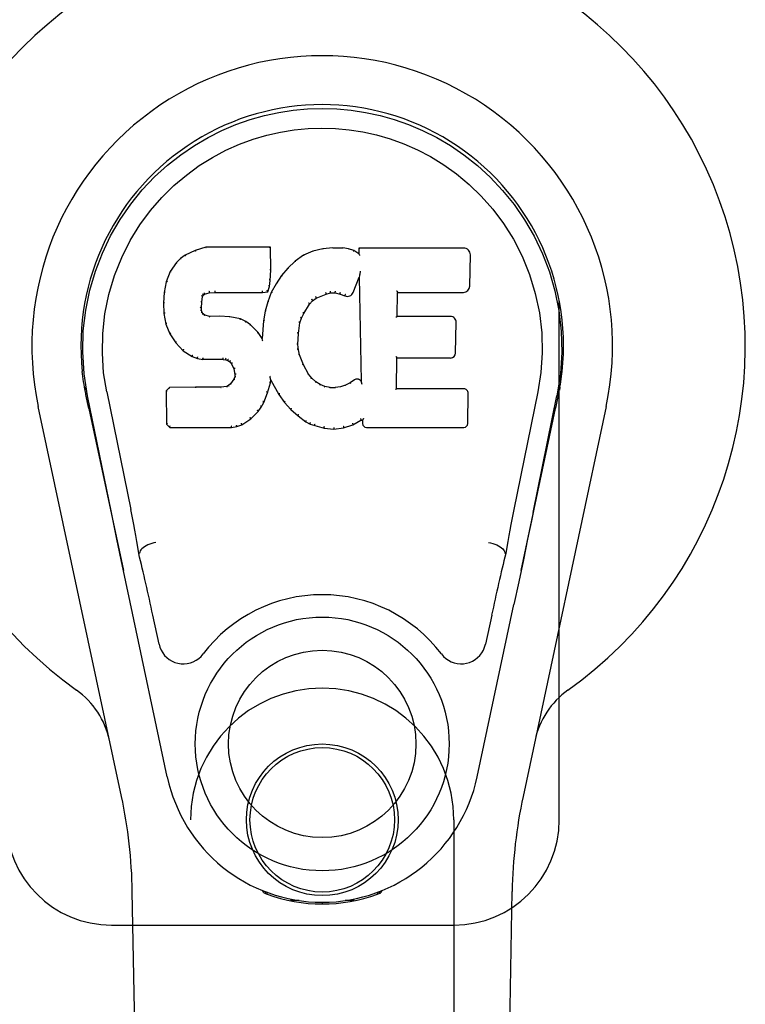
# Model space of a CAD drawing. Header units: inches. Extents: x 0 to 224, y 0 to 145.
# Tile 35 of 83: x 66.13 to 67.85, y 52.31 to 54.65. Entities that reach past the tile are written whole.
import ezdxf

# ---------------------------------------------------------------- set-up
doc = ezdxf.new("R2010")
doc.units = ezdxf.units.IN
doc.header["$LTSCALE"] = 12.302632
doc.header["$MEASUREMENT"] = 0
doc.linetypes.add('HIDDEN', pattern=[0.2, 0.1, -0.1])
doc.layers.add('DOOR_2_ASSEMBLY', color=7, linetype='CONTINUOUS')

msp = doc.modelspace()

# ---------------------------------------------------------------- linework, layer by layer
at = {"layer": 'DOOR_2_ASSEMBLY', "color": 8, "linetype": 'HIDDEN'}
for p, q in [((67.4116, 52.7501), (67.4116, 55.0001)), ((66.5366, 50.8926), (66.5366, 52.7501)), ((67.1616, 52.7501), (67.1616, 50.8926)), ((66.3491, 52.5001), (67.1616, 52.5001))]:
    msp.add_line(p, q, dxfattribs=at)
at = {"layer": 'DOOR_2_ASSEMBLY', "color": 7, "linetype": 'Continuous'}
for p, q in [((66.5242, 54.0907), (66.5131, 54.083)), ((66.5473, 54.1013), (66.5242, 54.0907)), ((66.5245, 54.0902), (66.5242, 54.0907)), ((66.5731, 54.1096), (66.5473, 54.1013)), ((66.5475, 54.1007), (66.5473, 54.1013)), ((66.5732, 54.1089), (66.5731, 54.1096)), ((66.726, 54.1096), (66.5731, 54.1096)), ((66.7254, 54.109), (66.726, 54.1096)), ((66.7272, 54.0548), (66.726, 54.1096)), ((66.8046, 54.0904), (66.7849, 54.0761)), ((66.8271, 54.1003), (66.8046, 54.0904)), ((66.8049, 54.0898), (66.8046, 54.0904)), ((66.8507, 54.1058), (66.8271, 54.1003)), ((66.8273, 54.0997), (66.8271, 54.1003)), ((66.8742, 54.1081), (66.8507, 54.1058)), ((66.8508, 54.1051), (66.8507, 54.1058)), ((66.8742, 54.1074), (66.8742, 54.1081)), ((66.8742, 54.1081), (66.8983, 54.1076)), ((66.8743, 54.1069), (66.8742, 54.1074)), ((66.8982, 54.107), (66.8983, 54.1076)), ((66.9111, 54.1057), (66.8983, 54.1076)), ((66.9109, 54.105), (66.9111, 54.1057)), ((66.924, 54.1014), (66.9111, 54.1057)), ((66.9237, 54.1009), (66.924, 54.1014)), ((66.9361, 54.0935), (66.924, 54.1014)), ((66.9358, 54.1075), (66.9361, 54.0935)), ((66.9364, 54.1069), (66.9358, 54.1075)), ((67.1845, 54.1075), (66.9358, 54.1075)), ((66.9361, 54.0935), (66.9367, 54.0923)), ((67.1994, 54.0167), (67.2007, 54.0911)), ((66.5031, 54.0735), (66.4884, 54.0517)), ((66.5131, 54.083), (66.5031, 54.0735)), ((66.5036, 54.0731), (66.5031, 54.0735)), ((66.5135, 54.0825), (66.5131, 54.083)), ((66.7849, 54.0761), (66.7678, 54.0597)), ((66.7853, 54.0756), (66.7849, 54.0761)), ((66.4884, 54.0517), (66.4787, 54.027)), ((66.4889, 54.0514), (66.4884, 54.0517)), ((66.7258, 54.0303), (66.7272, 54.0548)), ((66.7266, 54.0548), (66.7272, 54.0548)), ((66.7527, 54.042), (66.7394, 54.0227)), ((66.7678, 54.0597), (66.7527, 54.042)), ((66.7532, 54.0416), (66.7527, 54.042)), ((66.7683, 54.0593), (66.7678, 54.0597)), ((66.9376, 54.0414), (66.937, 54.0385)), ((66.9378, 54.0433), (66.9377, 54.0427)), ((66.9379, 54.044), (66.9378, 54.0433)), ((66.938, 54.0447), (66.9379, 54.044)), ((66.9382, 54.0458), (66.938, 54.0447)), ((66.9383, 54.0469), (66.9382, 54.0458)), ((66.9385, 54.0481), (66.9383, 54.0469)), ((66.9388, 54.0495), (66.9385, 54.0481)), ((66.9391, 54.0514), (66.9388, 54.0495)), ((66.9394, 54.0526), (66.9391, 54.0514)), ((66.4787, 54.027), (66.4737, 54.002)), ((66.4793, 54.0268), (66.4787, 54.027)), ((66.7242, 54.016), (66.7258, 54.0303)), ((66.7252, 54.0304), (66.7258, 54.0303)), ((66.7394, 54.0227), (66.7283, 54.002)), ((66.7399, 54.0224), (66.7394, 54.0227)), ((66.9222, 54.0017), (66.937, 54.0385)), ((66.937, 54.0385), (66.9413, 53.7914)), ((66.4737, 54.002), (66.4722, 53.977)), ((66.4743, 54.0019), (66.4737, 54.002)), ((66.5652, 53.9923), (66.5669, 53.9956)), ((66.5664, 53.996), (66.5669, 53.9956)), ((66.5669, 53.9956), (66.5694, 53.9978)), ((66.5692, 53.9983), (66.5694, 53.9978)), ((66.5694, 53.9978), (66.5808, 54.0012)), ((66.5807, 54.0017), (66.5808, 54.0012)), ((66.5808, 54.0012), (66.5941, 54.0022)), ((66.594, 54.0062), (66.5941, 54.0048)), ((66.5941, 54.0028), (66.5941, 54.0022)), ((66.5941, 54.0022), (66.7071, 54.0022)), ((66.707, 54.0048), (66.707, 54.0062)), ((66.707, 54.0028), (66.7071, 54.0022)), ((66.7071, 54.0022), (66.7197, 54.0033)), ((66.7193, 54.0039), (66.7197, 54.0033)), ((66.7197, 54.0033), (66.7242, 54.016)), ((66.7283, 54.002), (66.7197, 53.9801)), ((66.7236, 54.0162), (66.7242, 54.016)), ((66.7288, 54.0017), (66.7283, 54.002)), ((66.8349, 53.9885), (66.8583, 53.9982)), ((66.8581, 53.9987), (66.8583, 53.9982)), ((66.8583, 53.9982), (66.8691, 54.0009)), ((66.869, 54.0015), (66.8691, 54.0009)), ((66.8691, 54.0009), (66.8799, 54.0008)), ((66.88, 54.0013), (66.8799, 54.0008)), ((66.8799, 54.0008), (66.8914, 53.9981)), ((66.8915, 53.9987), (66.8914, 53.9981)), ((66.8914, 53.9981), (66.903, 53.9936)), ((67.0269, 53.9449), (67.0279, 54.0022)), ((67.0274, 54.0027), (67.0279, 54.0022)), ((67.0279, 54.0022), (67.1845, 54.0022)), ((66.4722, 53.977), (66.4735, 53.952)), ((66.4728, 53.977), (66.4722, 53.977)), ((66.5624, 53.9653), (66.5632, 53.9793)), ((66.5627, 53.9793), (66.5632, 53.9793)), ((66.5632, 53.9793), (66.5652, 53.9923)), ((66.5647, 53.9925), (66.5652, 53.9923)), ((66.7197, 53.9801), (66.7137, 53.9577)), ((66.7203, 53.9799), (66.7197, 53.9801)), ((66.8051, 53.9517), (66.819, 53.9738)), ((66.8186, 53.9741), (66.819, 53.9738)), ((66.819, 53.9738), (66.8261, 53.9825)), ((66.8258, 53.9829), (66.8261, 53.9825)), ((66.8261, 53.9825), (66.8349, 53.9885)), ((66.8346, 53.989), (66.8349, 53.9885)), ((66.9032, 53.9941), (66.903, 53.9936)), ((66.4741, 53.9521), (66.4735, 53.952)), ((66.4735, 53.952), (66.4781, 53.9271)), ((66.5618, 53.9653), (66.5624, 53.9653)), ((66.5622, 53.9593), (66.5628, 53.9594)), ((66.5628, 53.9594), (66.5624, 53.9653)), ((66.5642, 53.9548), (66.5628, 53.9594)), ((66.5637, 53.9545), (66.5642, 53.9548)), ((66.5669, 53.951), (66.5642, 53.9548)), ((66.5665, 53.9506), (66.5669, 53.951)), ((66.5706, 53.9483), (66.5669, 53.951)), ((66.5703, 53.9478), (66.5706, 53.9483)), ((66.5821, 53.9451), (66.5706, 53.9483)), ((66.7137, 53.9577), (66.7098, 53.9349)), ((66.7143, 53.9575), (66.7137, 53.9577)), ((66.7996, 53.941), (66.8051, 53.9517)), ((66.8046, 53.952), (66.8051, 53.9517)), ((66.4786, 53.9273), (66.4781, 53.9271)), ((66.4781, 53.9271), (66.4874, 53.9034)), ((66.582, 53.9444), (66.5821, 53.9451)), ((66.6051, 53.9459), (66.5821, 53.9451)), ((66.6051, 53.9452), (66.6051, 53.9459)), ((66.6302, 53.9445), (66.6051, 53.9459)), ((66.6051, 53.9446), (66.6051, 53.9452)), ((66.6301, 53.9439), (66.6302, 53.9445)), ((66.6553, 53.939), (66.6302, 53.9445)), ((66.6551, 53.9384), (66.6553, 53.939)), ((66.6678, 53.9333), (66.6553, 53.939)), ((66.6675, 53.9328), (66.6678, 53.9333)), ((66.6788, 53.9255), (66.6678, 53.9333)), ((66.6784, 53.925), (66.6788, 53.9255)), ((66.697, 53.9072), (66.6788, 53.9255)), ((66.7098, 53.9349), (66.7062, 53.8927)), ((66.7104, 53.9348), (66.7098, 53.9349)), ((66.7925, 53.9043), (66.7961, 53.9299)), ((66.7955, 53.93), (66.7961, 53.9299)), ((66.7961, 53.9299), (66.7996, 53.941)), ((66.7991, 53.9412), (66.7996, 53.941)), ((67.0263, 53.9443), (67.0269, 53.9449)), ((67.1536, 53.9449), (67.0269, 53.9449)), ((67.1656, 53.8582), (67.1669, 53.9314)), ((66.4879, 53.9037), (66.4874, 53.9034)), ((66.4874, 53.9034), (66.5014, 53.8821)), ((66.6965, 53.9068), (66.697, 53.9072)), ((66.7062, 53.8927), (66.697, 53.9072)), ((66.7914, 53.8783), (66.7925, 53.9043)), ((66.7919, 53.9043), (66.7925, 53.9043)), ((66.5018, 53.8824), (66.5014, 53.8821)), ((66.5014, 53.8821), (66.5191, 53.8638)), ((66.7066, 53.8909), (66.7062, 53.8927)), ((66.7908, 53.8782), (66.7914, 53.8783)), ((66.7924, 53.8661), (66.7914, 53.8783)), ((66.5195, 53.8642), (66.5191, 53.8638)), ((66.5191, 53.8638), (66.5405, 53.8499)), ((66.7918, 53.866), (66.7924, 53.8661)), ((66.795, 53.8543), (66.7924, 53.8661)), ((66.7944, 53.8541), (66.795, 53.8543)), ((66.8044, 53.8303), (66.795, 53.8543)), ((66.5408, 53.8504), (66.5405, 53.8499)), ((66.5405, 53.8499), (66.5532, 53.8453)), ((66.5533, 53.8458), (66.5532, 53.8453)), ((66.5532, 53.8453), (66.5661, 53.8431)), ((66.5662, 53.8436), (66.5661, 53.8431)), ((66.6139, 53.8426), (66.5661, 53.8431)), ((66.6139, 53.8432), (66.6139, 53.8426)), ((66.6139, 53.8426), (66.6203, 53.842)), ((66.6204, 53.8425), (66.6203, 53.842)), ((66.6203, 53.842), (66.6253, 53.8403)), ((66.6256, 53.8408), (66.6253, 53.8403)), ((66.6253, 53.8403), (66.6298, 53.837)), ((66.6302, 53.8374), (66.6298, 53.837)), ((66.6298, 53.837), (66.6337, 53.8324)), ((66.6342, 53.8327), (66.6337, 53.8324)), ((66.6337, 53.8324), (66.6396, 53.8206)), ((67.0252, 53.7733), (67.0265, 53.8464)), ((67.0259, 53.847), (67.0265, 53.8464)), ((67.0265, 53.8464), (67.1536, 53.8464)), ((66.6402, 53.8208), (66.6396, 53.8206)), ((66.6396, 53.8206), (66.642, 53.8073)), ((66.8039, 53.83), (66.8044, 53.8303)), ((66.8168, 53.8079), (66.8044, 53.8303)), ((66.8163, 53.8075), (66.8168, 53.8079)), ((66.8247, 53.7986), (66.8168, 53.8079)), ((66.6314, 53.7853), (66.6269, 53.7809)), ((66.6396, 53.7963), (66.6314, 53.7853)), ((66.6319, 53.7849), (66.6314, 53.7853)), ((66.6415, 53.8015), (66.6396, 53.7963)), ((66.6402, 53.796), (66.6396, 53.7963)), ((66.642, 53.8073), (66.6415, 53.8015)), ((66.6421, 53.8014), (66.6415, 53.8015)), ((66.6426, 53.8074), (66.642, 53.8073)), ((66.7195, 53.7637), (66.7264, 53.7877)), ((66.7253, 53.8025), (66.7251, 53.8035)), ((66.7254, 53.8018), (66.7253, 53.8025)), ((66.7256, 53.8011), (66.7254, 53.8018)), ((66.7257, 53.8004), (66.7256, 53.8011)), ((66.7258, 53.7998), (66.7257, 53.8004)), ((66.7259, 53.7992), (66.7258, 53.7998)), ((66.7258, 53.7878), (66.7264, 53.7877)), ((66.7261, 53.7985), (66.7259, 53.7992)), ((66.7264, 53.7877), (66.7269, 53.7936)), ((66.7269, 53.7936), (66.7265, 53.7955)), ((66.7269, 53.7936), (66.746, 53.7596)), ((66.8243, 53.7981), (66.8247, 53.7986)), ((66.8341, 53.7902), (66.8247, 53.7986)), ((66.8337, 53.7897), (66.8341, 53.7902)), ((66.8443, 53.7833), (66.8341, 53.7902)), ((66.9153, 53.7871), (66.904, 53.7819)), ((66.9257, 53.7942), (66.9153, 53.7871)), ((66.9156, 53.7865), (66.9153, 53.7871)), ((66.9261, 53.7937), (66.9257, 53.7942)), ((66.9413, 53.7914), (66.9413, 53.7913)), ((66.942, 53.7892), (66.9413, 53.7913)), ((66.9441, 53.7838), (66.9433, 53.7859)), ((66.2874, 53.765), (66.2851, 53.7773)), ((66.2852, 53.7772), (66.2865, 53.7701)), ((66.2879, 53.762), (66.2874, 53.765)), ((66.2885, 53.7589), (66.2879, 53.762)), ((66.3377, 53.7657), (66.3947, 53.4868)), ((66.4863, 53.7765), (66.4784, 53.7684)), ((66.4784, 53.7684), (66.4798, 53.6891)), ((66.479, 53.7681), (66.4784, 53.7684)), ((66.5481, 53.777), (66.4863, 53.7765)), ((66.4866, 53.7758), (66.4863, 53.7765)), ((66.6087, 53.7773), (66.5481, 53.777)), ((66.5481, 53.7764), (66.5481, 53.777)), ((66.5481, 53.7764), (66.5481, 53.7758)), ((66.6224, 53.7784), (66.6087, 53.7773)), ((66.6088, 53.7767), (66.6087, 53.7773)), ((66.6088, 53.7767), (66.6089, 53.7761)), ((66.6269, 53.7809), (66.6224, 53.7784)), ((66.6226, 53.7778), (66.6224, 53.7784)), ((66.6273, 53.7803), (66.6269, 53.7809)), ((66.7103, 53.7409), (66.7195, 53.7637)), ((66.7189, 53.7639), (66.7195, 53.7637)), ((66.844, 53.7827), (66.8443, 53.7833)), ((66.8554, 53.7788), (66.8443, 53.7833)), ((66.8552, 53.7782), (66.8554, 53.7788)), ((66.8676, 53.7767), (66.8554, 53.7788)), ((66.8675, 53.776), (66.8676, 53.7767)), ((66.8676, 53.7767), (66.88, 53.7762)), ((66.8921, 53.778), (66.88, 53.7762)), ((66.88, 53.7755), (66.88, 53.7762)), ((66.8801, 53.7749), (66.88, 53.7755)), ((66.904, 53.7819), (66.8921, 53.778)), ((66.8922, 53.7774), (66.8921, 53.778)), ((66.9042, 53.7813), (66.904, 53.7819)), ((67.0246, 53.7727), (67.0252, 53.7733)), ((67.1852, 53.7733), (67.0252, 53.7733)), ((67.1943, 53.6907), (67.1956, 53.7628)), ((67.3606, 53.7657), (67.3036, 53.4868)), ((67.4097, 53.7585), (67.4102, 53.7612)), ((67.4102, 53.7612), (67.4107, 53.7639)), ((67.4107, 53.7639), (67.4132, 53.7773)), ((67.4131, 53.7773), (67.4118, 53.7701)), ((66.2892, 53.7558), (66.2885, 53.7589)), ((66.2922, 53.7409), (66.2892, 53.7558)), ((66.3487, 53.4796), (66.2921, 53.7565)), ((66.2953, 53.7266), (66.2922, 53.7409)), ((66.7045, 53.7297), (66.7103, 53.7409)), ((66.7098, 53.7412), (66.7103, 53.7409)), ((66.7465, 53.7599), (66.746, 53.7596)), ((66.746, 53.7596), (66.7592, 53.7409)), ((66.7597, 53.7412), (66.7592, 53.7409)), ((66.7592, 53.7409), (66.7745, 53.724)), ((67.3496, 53.4796), (67.4061, 53.7565)), ((67.4081, 53.7508), (67.4097, 53.7585)), ((66.3726, 52.8055), (66.1753, 53.7315)), ((66.2953, 53.7265), (66.3772, 53.3423)), ((66.6793, 53.7019), (66.6971, 53.7192)), ((66.6967, 53.7195), (66.6971, 53.7192)), ((66.6971, 53.7192), (66.7045, 53.7297)), ((66.704, 53.73), (66.7045, 53.7297)), ((66.7749, 53.7244), (66.7745, 53.724)), ((66.7745, 53.724), (66.7916, 53.7088)), ((67.3211, 53.3423), (67.403, 53.7265)), ((67.523, 53.7315), (67.3257, 52.8055)), ((66.6585, 53.6877), (66.6793, 53.7019)), ((66.6789, 53.7023), (66.6793, 53.7019)), ((66.792, 53.7093), (66.7916, 53.7088)), ((66.7916, 53.7088), (66.8099, 53.6949)), ((66.8102, 53.6954), (66.8099, 53.6949)), ((66.8099, 53.6949), (66.8204, 53.6895)), ((66.9218, 53.6876), (66.9405, 53.6988)), ((66.9403, 53.6994), (66.9405, 53.6988)), ((66.9405, 53.6988), (66.9448, 53.6988)), ((66.9454, 53.6994), (66.9448, 53.6988)), ((66.9448, 53.6988), (66.945, 53.6907)), ((66.4803, 53.6893), (66.4798, 53.6891)), ((66.4798, 53.6891), (66.4873, 53.6817)), ((66.4876, 53.6822), (66.4873, 53.6817)), ((66.4873, 53.6817), (66.6335, 53.6817)), ((66.6335, 53.6842), (66.6333, 53.6856)), ((66.6335, 53.6817), (66.6463, 53.6834)), ((66.6335, 53.6822), (66.6335, 53.6817)), ((66.6461, 53.6839), (66.6463, 53.6834)), ((66.6463, 53.6834), (66.6585, 53.6877)), ((66.6582, 53.6882), (66.6585, 53.6877)), ((66.8206, 53.69), (66.8204, 53.6895)), ((66.8204, 53.6895), (66.8314, 53.6858)), ((66.8316, 53.6863), (66.8314, 53.6858)), ((66.8314, 53.6858), (66.8537, 53.6801)), ((66.8538, 53.6807), (66.8537, 53.6801)), ((66.8537, 53.6801), (66.8766, 53.6775)), ((66.8765, 53.6815), (66.8766, 53.6781)), ((66.8766, 53.6775), (66.8997, 53.6807)), ((66.8766, 53.6781), (66.8766, 53.6775)), ((66.8995, 53.6813), (66.8997, 53.6807)), ((66.8997, 53.6807), (66.9218, 53.6876)), ((66.9216, 53.6881), (66.9218, 53.6876)), ((66.9541, 53.6817), (67.1852, 53.6817)), ((67.3456, 53.46), (67.3366, 53.4164)), ((67.3496, 53.4795), (67.3456, 53.46)), ((66.3719, 53.3675), (66.3617, 53.4164)), ((67.3366, 53.4164), (67.3264, 53.3675)), ((66.3829, 53.3152), (66.3719, 53.3675)), ((66.4157, 53.3829), (66.4137, 53.3826)), ((67.2826, 53.3829), (67.2846, 53.3826)), ((67.3264, 53.3675), (67.3154, 53.3152)), ((66.3931, 53.2666), (66.3829, 53.3152)), ((67.3154, 53.3152), (67.3041, 53.2615)), ((66.4815, 52.8519), (66.3931, 53.2666)), ((67.2168, 52.8519), (67.3041, 53.2615)), ((66.4618, 53.1671), (66.4471, 53.2362)), ((67.2512, 53.2362), (67.2364, 53.1671)), ((66.4706, 48.4407), (66.3984, 52.58)), ((66.7104, 52.5766), (66.7076, 52.5823)), ((66.714, 52.5797), (66.7139, 52.5752)), ((66.7175, 52.5767), (66.7178, 52.5737)), ((66.9805, 52.5737), (66.9807, 52.5766)), ((66.9843, 52.5797), (66.9844, 52.5752)), ((66.9907, 52.5823), (66.9879, 52.5766)), ((67.2277, 48.4407), (67.2999, 52.58)), ((66.7944, 52.5586), (66.7735, 52.5582)), ((66.8491, 52.5543), (66.8491, 52.5503)), ((66.9248, 52.5582), (66.9039, 52.5586))]:
    msp.add_line(p, q, dxfattribs=at)
for points in [[(66.2922, 53.7565), (66.284, 53.8091), (66.2807, 53.8608), (66.2821, 53.9111), (66.2878, 53.9599), (66.2974, 54.0071), (66.3107, 54.0524), (66.3273, 54.0956), (66.3469, 54.1366), (66.3695, 54.1754), (66.3947, 54.2117), (66.4221, 54.2454), (66.4513, 54.2763), (66.4819, 54.3041), (66.5135, 54.329), (66.5457, 54.3509), (66.5783, 54.37), (66.6112, 54.3865), (66.6444, 54.4005), (66.678, 54.4123), (66.7119, 54.4219), (66.7458, 54.4292), (66.7799, 54.4345), (66.8144, 54.4376), (66.8491, 54.4387)], [(66.8491, 54.4387), (66.8834, 54.4377), (66.9178, 54.4346), (66.9521, 54.4293), (66.9863, 54.4219), (67.0202, 54.4124), (67.0539, 54.4006), (67.0874, 54.3863), (67.1207, 54.3697), (67.1533, 54.3505), (67.1854, 54.3286), (67.2172, 54.3034), (67.248, 54.2753), (67.2771, 54.2444), (67.3043, 54.2108), (67.3294, 54.1744), (67.352, 54.1354), (67.3717, 54.094), (67.3882, 54.0506), (67.4013, 54.0056), (67.4107, 53.9588), (67.4162, 53.9101), (67.4175, 53.8599), (67.4143, 53.8086), (67.4061, 53.7565)], [(66.3377, 53.7657), (66.3304, 53.8114), (66.3273, 53.8576), (66.3283, 53.9043), (66.3334, 53.951), (66.3429, 53.9973), (66.3563, 54.0423), (66.3734, 54.085), (66.3937, 54.1252), (66.4166, 54.1624), (66.4418, 54.1967), (66.4688, 54.2277), (66.4972, 54.2557), (66.5268, 54.2807), (66.5573, 54.303), (66.5886, 54.3225), (66.6205, 54.3394), (66.6526, 54.3538), (66.685, 54.3657), (66.7175, 54.3753), (66.7502, 54.3827), (66.7828, 54.388), (66.8154, 54.3911), (66.848, 54.3922), (66.8806, 54.3912), (66.913, 54.3883), (66.9455, 54.3832), (66.978, 54.376), (67.0104, 54.3666), (67.0427, 54.355), (67.0748, 54.3409), (67.1064, 54.3244), (67.1375, 54.3053), (67.1681, 54.2834), (67.1978, 54.2586), (67.2265, 54.2308), (67.2538, 54.2), (67.2793, 54.1658), (67.3027, 54.1285), (67.3235, 54.0879), (67.3411, 54.0448), (67.3548, 53.9998), (67.3645, 53.9534)], [(66.5245, 54.0902), (66.5246, 54.0902), (66.5248, 54.0902), (66.5249, 54.0902), (66.525, 54.0901), (66.5252, 54.09), (66.5255, 54.0898)], [(66.5475, 54.1007), (66.5476, 54.1008), (66.5477, 54.1007), (66.5479, 54.1007), (66.548, 54.1006), (66.5481, 54.1004), (66.5482, 54.1003)], [(66.5732, 54.1089), (66.5732, 54.1089), (66.5733, 54.1089), (66.5733, 54.1088), (66.5734, 54.1087), (66.5734, 54.1085), (66.5735, 54.1084)], [(66.7248, 54.1089), (66.7246, 54.1089), (66.7244, 54.1089), (66.7242, 54.1088), (66.7239, 54.1087), (66.7237, 54.1085), (66.7235, 54.1084)], [(66.8059, 54.0895), (66.8056, 54.0897), (66.8055, 54.0898), (66.8053, 54.0899), (66.8052, 54.0899), (66.805, 54.0899), (66.8049, 54.0898)], [(66.8279, 54.0992), (66.8278, 54.0994), (66.8276, 54.0996), (66.8275, 54.0996), (66.8274, 54.0997), (66.8274, 54.0997), (66.8273, 54.0997)], [(66.8511, 54.1046), (66.851, 54.1047), (66.851, 54.1049), (66.8509, 54.105), (66.8509, 54.1051), (66.8508, 54.1051), (66.8508, 54.1051)], [(66.898, 54.1064), (66.8981, 54.1066), (66.8981, 54.1067), (66.8981, 54.1069), (66.8981, 54.1069), (66.8982, 54.107), (66.8982, 54.107)], [(66.9105, 54.1045), (66.9106, 54.1047), (66.9107, 54.1048), (66.9107, 54.1049), (66.9108, 54.105), (66.9109, 54.105), (66.9109, 54.105)], [(66.9228, 54.1005), (66.923, 54.1006), (66.9231, 54.1007), (66.9233, 54.1008), (66.9234, 54.1009), (66.9235, 54.1009), (66.9237, 54.1009)], [(66.9384, 54.1063), (66.9382, 54.1064), (66.9379, 54.1066), (66.9377, 54.1067), (66.9374, 54.1068), (66.9372, 54.1068), (66.937, 54.1069)], [(66.9387, 54.09), (66.9384, 54.0904), (66.9381, 54.0909), (66.9378, 54.0913), (66.9376, 54.0916), (66.9373, 54.0918), (66.9371, 54.092)], [(66.5037, 54.0731), (66.5038, 54.0732), (66.504, 54.0733), (66.5043, 54.0733), (66.5045, 54.0733), (66.5048, 54.0733), (66.5051, 54.0732)], [(66.5135, 54.0825), (66.5136, 54.0826), (66.5138, 54.0826), (66.514, 54.0826), (66.5142, 54.0826), (66.5144, 54.0825), (66.5147, 54.0824)], [(66.7866, 54.0755), (66.7863, 54.0756), (66.786, 54.0757), (66.7858, 54.0757), (66.7857, 54.0757), (66.7855, 54.0757), (66.7853, 54.0756)], [(66.489, 54.0515), (66.4892, 54.0516), (66.4894, 54.0518), (66.4897, 54.0519), (66.49, 54.0519), (66.4903, 54.0519), (66.4907, 54.0518)], [(66.7266, 54.0547), (66.7265, 54.0551), (66.7263, 54.0555), (66.726, 54.0558), (66.7256, 54.056), (66.7251, 54.0561), (66.7246, 54.0562)], [(66.7547, 54.0417), (66.7544, 54.0418), (66.7541, 54.0419), (66.7538, 54.0419), (66.7536, 54.0418), (66.7533, 54.0417), (66.7531, 54.0415)], [(66.7697, 54.0593), (66.7694, 54.0594), (66.7692, 54.0595), (66.7689, 54.0595), (66.7687, 54.0595), (66.7685, 54.0594), (66.7683, 54.0593)], [(66.9377, 54.0427), (66.9377, 54.0425), (66.9376, 54.0424), (66.9376, 54.0422)], [(66.9376, 54.0422), (66.9376, 54.042), (66.9376, 54.0418), (66.9376, 54.0416)], [(66.4793, 54.0269), (66.4795, 54.0272), (66.4797, 54.0274), (66.48, 54.0275), (66.4804, 54.0276), (66.4808, 54.0277), (66.4812, 54.0276)], [(66.7236, 54.0163), (66.7236, 54.0167), (66.7234, 54.017), (66.7231, 54.0174), (66.7227, 54.0176), (66.7222, 54.0179), (66.7217, 54.018)], [(66.7252, 54.0304), (66.7252, 54.0308), (66.725, 54.0311), (66.7246, 54.0314), (66.7242, 54.0317), (66.7238, 54.0318), (66.7232, 54.0319)], [(66.7416, 54.0227), (66.7412, 54.0228), (66.7409, 54.0228), (66.7406, 54.0228), (66.7403, 54.0227), (66.7401, 54.0225), (66.7399, 54.0223)], [(66.4743, 54.0019), (66.4744, 54.0022), (66.4746, 54.0025), (66.4749, 54.0027), (66.4753, 54.0029), (66.4758, 54.003), (66.4762, 54.003)], [(66.5628, 53.9945), (66.5633, 53.9943), (66.5638, 53.9941), (66.5642, 53.9938), (66.5645, 53.9934), (66.5646, 53.9931), (66.5647, 53.9926)], [(66.5648, 53.9986), (66.5653, 53.9983), (66.5658, 53.9979), (66.5662, 53.9975), (66.5664, 53.997), (66.5665, 53.9965), (66.5665, 53.9961)], [(66.5682, 54.0014), (66.5685, 54.0011), (66.5688, 54.0007), (66.569, 54.0002), (66.5692, 53.9997), (66.5694, 53.9993), (66.5694, 53.9989), (66.5693, 53.9985), (66.5692, 53.9983)], [(66.5803, 54.0051), (66.5804, 54.0047), (66.5806, 54.0042), (66.5807, 54.0037), (66.5807, 54.0031), (66.5808, 54.0026), (66.5808, 54.0022), (66.5808, 54.0019), (66.5807, 54.0017)], [(66.5941, 54.0048), (66.5941, 54.0043), (66.5941, 54.0038), (66.5941, 54.0034), (66.5941, 54.0031), (66.5941, 54.0029), (66.5941, 54.0028)], [(66.707, 54.0028), (66.7071, 54.0029), (66.7071, 54.0031), (66.7071, 54.0034), (66.7071, 54.0038), (66.7071, 54.0043), (66.707, 54.0048)], [(66.7194, 54.0042), (66.7194, 54.0045), (66.7194, 54.0048), (66.7193, 54.0052), (66.7191, 54.0056), (66.7188, 54.006), (66.7185, 54.0064), (66.7182, 54.0068), (66.7179, 54.0071)], [(66.7306, 54.0022), (66.7302, 54.0023), (66.7299, 54.0023), (66.7295, 54.0022), (66.7292, 54.0021), (66.729, 54.0019), (66.7288, 54.0017)], [(66.8581, 53.9988), (66.8583, 53.9989), (66.8583, 53.9991), (66.8583, 53.9995), (66.8583, 54), (66.8582, 54.0005), (66.858, 54.001), (66.8578, 54.0015), (66.8575, 54.002)], [(66.869, 54.0015), (66.8691, 54.0016), (66.8691, 54.0018), (66.8691, 54.0022), (66.8691, 54.0027), (66.869, 54.0032), (66.869, 54.0038), (66.8689, 54.0044), (66.8688, 54.0049)], [(66.88, 54.0013), (66.88, 54.0014), (66.8799, 54.0017), (66.8799, 54.002), (66.8799, 54.0025), (66.88, 54.003), (66.8801, 54.0036), (66.8802, 54.0042), (66.8803, 54.0047)], [(66.8915, 53.9987), (66.8914, 53.9988), (66.8913, 53.999), (66.8913, 53.9994), (66.8914, 53.9999), (66.8915, 54.0004), (66.8917, 54.0009), (66.8919, 54.0015), (66.8921, 54.0019)], [(66.904, 53.9973), (66.9037, 53.9969), (66.9034, 53.9965), (66.9032, 53.996), (66.9031, 53.9954), (66.903, 53.995), (66.903, 53.9946), (66.9031, 53.9943), (66.9032, 53.9941)], [(67.0254, 54.0061), (67.0257, 54.0059), (67.0259, 54.0057), (67.0262, 54.0054), (67.0264, 54.0052), (67.0266, 54.0049), (67.0268, 54.0047)], [(67.0268, 54.0047), (67.0269, 54.0044), (67.0271, 54.0042), (67.0272, 54.0039), (67.0273, 54.0037), (67.0273, 54.0035), (67.0273, 54.0033)], [(66.4728, 53.9771), (66.4729, 53.9774), (66.4731, 53.9777), (66.4735, 53.978), (66.4739, 53.9782), (66.4743, 53.9783), (66.4748, 53.9784)], [(66.5607, 53.9809), (66.5612, 53.9808), (66.5617, 53.9807), (66.5621, 53.9804), (66.5624, 53.9801), (66.5626, 53.9797), (66.5627, 53.9793)], [(66.7221, 53.9807), (66.7217, 53.9807), (66.7213, 53.9807), (66.721, 53.9806), (66.7207, 53.9804), (66.7204, 53.9802), (66.7202, 53.9799)], [(66.8186, 53.9742), (66.8187, 53.9745), (66.8187, 53.9748), (66.8186, 53.9752), (66.8184, 53.9755), (66.8181, 53.9759), (66.8178, 53.9762), (66.8174, 53.9765), (66.8169, 53.9767)], [(66.8258, 53.983), (66.8259, 53.9833), (66.826, 53.9836), (66.8259, 53.984), (66.8257, 53.9844), (66.8255, 53.9848), (66.8252, 53.9852), (66.8248, 53.9855), (66.8244, 53.9858)], [(66.8347, 53.989), (66.8348, 53.9892), (66.8349, 53.9895), (66.8349, 53.9899), (66.8348, 53.9903), (66.8346, 53.9908), (66.8343, 53.9913), (66.834, 53.9917), (66.8337, 53.9921)], [(66.4741, 53.9521), (66.4741, 53.9525), (66.4743, 53.9529), (66.4746, 53.9532), (66.475, 53.9534), (66.4755, 53.9536), (66.476, 53.9537)], [(66.5598, 53.9667), (66.5603, 53.9666), (66.5608, 53.9665), (66.5612, 53.9663), (66.5615, 53.966), (66.5617, 53.9657), (66.5618, 53.9653)], [(66.5603, 53.9603), (66.5607, 53.9603), (66.5611, 53.9602), (66.5615, 53.9601), (66.5618, 53.9599), (66.562, 53.9597), (66.5622, 53.9594)], [(66.5619, 53.9549), (66.5623, 53.955), (66.5626, 53.955), (66.5629, 53.955), (66.5632, 53.9549), (66.5634, 53.9548), (66.5636, 53.9546)], [(66.5651, 53.9506), (66.5653, 53.9507), (66.5656, 53.9507), (66.5658, 53.9508), (66.566, 53.9508), (66.5662, 53.9507), (66.5664, 53.9507)], [(66.5695, 53.9473), (66.5696, 53.9475), (66.5698, 53.9476), (66.5699, 53.9477), (66.57, 53.9478), (66.5702, 53.9478), (66.5703, 53.9478)], [(66.7162, 53.9585), (66.7158, 53.9585), (66.7154, 53.9584), (66.715, 53.9583), (66.7147, 53.9581), (66.7144, 53.9578), (66.7143, 53.9575)], [(66.8046, 53.952), (66.8047, 53.9524), (66.8046, 53.9529), (66.8043, 53.9533), (66.8039, 53.9538), (66.8034, 53.9541), (66.8029, 53.9543)], [(67.3645, 53.9534), (67.3699, 53.906), (67.371, 53.8584), (67.368, 53.8118), (67.3606, 53.7657)], [(66.4786, 53.9274), (66.4787, 53.9278), (66.4788, 53.9282), (66.4791, 53.9285), (66.4795, 53.9288), (66.48, 53.929), (66.4806, 53.9292)], [(66.5818, 53.9438), (66.5818, 53.944), (66.5819, 53.9442), (66.5819, 53.9443), (66.5819, 53.9444), (66.582, 53.9444), (66.582, 53.9444)], [(66.6298, 53.9433), (66.6299, 53.9435), (66.6299, 53.9436), (66.63, 53.9437), (66.63, 53.9438), (66.63, 53.9439), (66.6301, 53.9439)], [(66.6544, 53.9379), (66.6546, 53.9381), (66.6547, 53.9382), (66.6548, 53.9383), (66.6549, 53.9384), (66.655, 53.9384), (66.655, 53.9384)], [(66.6665, 53.9324), (66.6667, 53.9326), (66.6669, 53.9327), (66.6671, 53.9328), (66.6672, 53.9328), (66.6673, 53.9328), (66.6674, 53.9328)], [(66.6772, 53.9248), (66.6774, 53.925), (66.6776, 53.9251), (66.6779, 53.9251), (66.6781, 53.9251), (66.6782, 53.9251), (66.6784, 53.925)], [(66.7124, 53.9359), (66.7119, 53.9359), (66.7115, 53.9358), (66.7111, 53.9357), (66.7108, 53.9354), (66.7105, 53.9351), (66.7104, 53.9348)], [(66.7955, 53.9301), (66.7955, 53.9305), (66.7953, 53.9309), (66.795, 53.9312), (66.7946, 53.9315), (66.7941, 53.9317), (66.7936, 53.9318)], [(66.7991, 53.9413), (66.7991, 53.9417), (66.799, 53.9421), (66.7987, 53.9425), (66.7983, 53.9429), (66.7978, 53.9432), (66.7972, 53.9433)], [(67.0243, 53.9437), (67.0246, 53.9439), (67.0248, 53.944), (67.0251, 53.9441), (67.0253, 53.9442), (67.0255, 53.9443), (67.0257, 53.9443)], [(66.4879, 53.9038), (66.4878, 53.9042), (66.4879, 53.9046), (66.4882, 53.905), (66.4886, 53.9054), (66.4891, 53.9057), (66.4897, 53.906)], [(66.695, 53.907), (66.6953, 53.9071), (66.6956, 53.9071), (66.6958, 53.9071), (66.6961, 53.9071), (66.6963, 53.907), (66.6965, 53.9069)], [(66.7919, 53.9044), (66.7919, 53.9048), (66.7917, 53.9051), (66.7914, 53.9054), (66.791, 53.9057), (66.7905, 53.9058), (66.79, 53.9059)], [(66.5018, 53.8825), (66.5017, 53.8828), (66.5017, 53.8831), (66.5018, 53.8834), (66.502, 53.8838), (66.5022, 53.8842), (66.5026, 53.8845), (66.503, 53.8848), (66.5034, 53.885)], [(66.7081, 53.8863), (66.7076, 53.8882), (66.7073, 53.889), (66.7071, 53.8898), (66.7069, 53.8903), (66.7067, 53.8907)], [(66.7908, 53.8783), (66.7907, 53.8786), (66.7904, 53.8789), (66.7901, 53.8792), (66.7897, 53.8794), (66.7893, 53.8795), (66.7888, 53.8796)], [(66.5195, 53.8642), (66.5193, 53.8645), (66.5193, 53.8648), (66.5193, 53.8652), (66.5195, 53.8656), (66.5197, 53.866), (66.52, 53.8664), (66.5204, 53.8668), (66.5208, 53.8671)], [(66.7917, 53.8661), (66.7916, 53.8664), (66.7914, 53.8666), (66.7911, 53.8668), (66.7907, 53.867), (66.7903, 53.867), (66.7898, 53.8671)], [(66.7944, 53.8541), (66.7942, 53.8544), (66.794, 53.8546), (66.7937, 53.8548), (66.7933, 53.8549), (66.7929, 53.8549), (66.7925, 53.8549)], [(66.5408, 53.8504), (66.5406, 53.8506), (66.5405, 53.8509), (66.5406, 53.8513), (66.5407, 53.8517), (66.5408, 53.8522), (66.5411, 53.8527), (66.5414, 53.8532), (66.5417, 53.8535)], [(66.5533, 53.8458), (66.5532, 53.8459), (66.5531, 53.8462), (66.5531, 53.8465), (66.5532, 53.847), (66.5533, 53.8475), (66.5534, 53.8481), (66.5536, 53.8486), (66.5538, 53.8491)], [(66.5661, 53.8436), (66.5661, 53.8437), (66.5661, 53.8439), (66.5661, 53.8443), (66.5661, 53.8448), (66.5661, 53.8453), (66.5662, 53.8459), (66.5663, 53.8465), (66.5663, 53.847)], [(66.6139, 53.8432), (66.6139, 53.8432), (66.6139, 53.8435), (66.6139, 53.8438), (66.6139, 53.8443), (66.6139, 53.8448), (66.6139, 53.8454), (66.614, 53.846), (66.614, 53.8465)], [(66.6204, 53.8425), (66.6203, 53.8426), (66.6203, 53.8429), (66.6202, 53.8433), (66.6203, 53.8437), (66.6204, 53.8443), (66.6205, 53.8448), (66.6206, 53.8454), (66.6208, 53.8459)], [(66.6256, 53.8408), (66.6254, 53.841), (66.6254, 53.8413), (66.6254, 53.8417), (66.6255, 53.8422), (66.6257, 53.8426), (66.6259, 53.8431), (66.6262, 53.8436), (66.6265, 53.8439)], [(66.6302, 53.8373), (66.63, 53.8376), (66.63, 53.838), (66.6301, 53.8384), (66.6302, 53.8388), (66.6305, 53.8392), (66.6308, 53.8396), (66.6312, 53.8399), (66.6316, 53.8402)], [(66.6342, 53.8328), (66.6341, 53.8332), (66.6342, 53.8336), (66.6344, 53.8341), (66.6348, 53.8345), (66.6353, 53.8349), (66.6359, 53.8351)], [(67.0239, 53.8503), (67.0242, 53.8501), (67.0245, 53.8499), (67.0247, 53.8497), (67.0249, 53.8494), (67.0251, 53.8492), (67.0253, 53.8489)], [(67.0253, 53.8489), (67.0255, 53.8487), (67.0256, 53.8484), (67.0257, 53.8482), (67.0258, 53.8479), (67.0259, 53.8477), (67.0259, 53.8475)], [(66.2851, 53.7773), (66.284, 53.7836), (66.2829, 53.7899), (66.282, 53.7961), (66.2811, 53.8024), (66.2804, 53.8086), (66.2797, 53.8147)], [(66.6402, 53.8209), (66.6402, 53.8213), (66.6403, 53.8217), (66.6406, 53.8221), (66.641, 53.8224), (66.6415, 53.8226), (66.6421, 53.8228)], [(66.6426, 53.8075), (66.6427, 53.8078), (66.6429, 53.8081), (66.6432, 53.8084), (66.6436, 53.8086), (66.6441, 53.8088), (66.6446, 53.8088)], [(66.8038, 53.83), (66.8037, 53.8302), (66.8034, 53.8304), (66.8031, 53.8305), (66.8028, 53.8306), (66.8025, 53.8306), (66.8021, 53.8305)], [(66.8147, 53.8078), (66.815, 53.8079), (66.8153, 53.8079), (66.8156, 53.8079), (66.8159, 53.8078), (66.8161, 53.8077), (66.8163, 53.8076)], [(67.4131, 53.7773), (67.4143, 53.7836), (67.4153, 53.79), (67.4163, 53.7963), (67.4172, 53.8025), (67.4179, 53.8087), (67.4186, 53.8147)], [(66.6318, 53.7848), (66.632, 53.785), (66.6323, 53.7851), (66.6325, 53.7851), (66.6328, 53.7851), (66.633, 53.785), (66.6333, 53.7849)], [(66.6403, 53.7961), (66.6405, 53.7963), (66.6407, 53.7964), (66.641, 53.7965), (66.6413, 53.7965), (66.6416, 53.7965), (66.6419, 53.7964)], [(66.6421, 53.8015), (66.6423, 53.8017), (66.6425, 53.802), (66.6428, 53.8021), (66.6432, 53.8023), (66.6436, 53.8023), (66.644, 53.8023)], [(66.7258, 53.7879), (66.7258, 53.7883), (66.7256, 53.7886), (66.7253, 53.789), (66.7249, 53.7892), (66.7244, 53.7894), (66.7239, 53.7895)], [(66.7263, 53.7973), (66.7262, 53.7977), (66.7262, 53.7979), (66.7261, 53.7985)], [(66.7265, 53.7957), (66.7265, 53.7959), (66.7265, 53.7961), (66.7265, 53.7962), (66.7264, 53.7964), (66.7264, 53.7966), (66.7264, 53.7969), (66.7263, 53.7971), (66.7263, 53.7973)], [(66.8229, 53.7981), (66.8232, 53.7982), (66.8234, 53.7983), (66.8237, 53.7983), (66.8239, 53.7983), (66.8241, 53.7982), (66.8243, 53.7981)], [(66.8325, 53.7895), (66.8328, 53.7897), (66.833, 53.7898), (66.8332, 53.7898), (66.8334, 53.7898), (66.8335, 53.7898), (66.8337, 53.7897)], [(66.9166, 53.7862), (66.9164, 53.7864), (66.9162, 53.7865), (66.916, 53.7865), (66.9159, 53.7866), (66.9158, 53.7866), (66.9157, 53.7865)], [(66.9413, 53.7914), (66.9406, 53.7923), (66.9399, 53.7931), (66.9392, 53.7938), (66.9385, 53.7943), (66.9377, 53.7948), (66.9369, 53.7953), (66.9362, 53.7956), (66.9354, 53.7959), (66.9346, 53.7961), (66.9338, 53.7963), (66.933, 53.7964), (66.9322, 53.7964)], [(66.9433, 53.7859), (66.943, 53.7869), (66.9427, 53.7877), (66.9424, 53.7884), (66.9422, 53.7889)], [(66.4793, 53.7684), (66.4795, 53.7685), (66.4797, 53.7686), (66.48, 53.7687), (66.4803, 53.7687), (66.4806, 53.7687), (66.481, 53.7687)], [(66.4867, 53.7758), (66.4868, 53.7758), (66.4869, 53.7758), (66.487, 53.7757), (66.4872, 53.7756), (66.4873, 53.7754), (66.4874, 53.7753)], [(66.6226, 53.7778), (66.6227, 53.7778), (66.6228, 53.7777), (66.6229, 53.7777), (66.6229, 53.7775), (66.623, 53.7774), (66.6231, 53.7773)], [(66.6273, 53.7804), (66.6275, 53.7804), (66.6276, 53.7804), (66.6278, 53.7804), (66.628, 53.7803), (66.6282, 53.7802), (66.6284, 53.7801)], [(66.7189, 53.7639), (66.719, 53.7643), (66.7188, 53.7648), (66.7185, 53.7652), (66.7181, 53.7655), (66.7176, 53.7658), (66.7171, 53.7659)], [(66.7465, 53.76), (66.7464, 53.7604), (66.7465, 53.7608), (66.7467, 53.7613), (66.7471, 53.7618), (66.7476, 53.7621), (66.7482, 53.7624)], [(66.8431, 53.7824), (66.8433, 53.7825), (66.8435, 53.7827), (66.8436, 53.7827), (66.8437, 53.7828), (66.8439, 53.7828), (66.844, 53.7827)], [(66.8547, 53.7777), (66.8548, 53.7779), (66.8549, 53.778), (66.855, 53.7781), (66.8551, 53.7782), (66.8552, 53.7782), (66.8552, 53.7782)], [(66.8673, 53.7754), (66.8674, 53.7756), (66.8674, 53.7757), (66.8674, 53.7759), (66.8675, 53.7759), (66.8675, 53.776), (66.8675, 53.776)], [(66.8927, 53.7768), (66.8926, 53.777), (66.8925, 53.7771), (66.8924, 53.7772), (66.8923, 53.7773), (66.8923, 53.7774), (66.8922, 53.7774)], [(66.9049, 53.7808), (66.9048, 53.781), (66.9047, 53.7811), (66.9046, 53.7812), (66.9045, 53.7813), (66.9043, 53.7813), (66.9043, 53.7813)], [(67.0226, 53.7721), (67.0228, 53.7723), (67.0231, 53.7724), (67.0233, 53.7725), (67.0236, 53.7726), (67.0238, 53.7727), (67.024, 53.7727)], [(66.7097, 53.7411), (66.7098, 53.7416), (66.7097, 53.7421), (66.7094, 53.7425), (66.709, 53.7429), (66.7085, 53.7432), (66.708, 53.7434)], [(66.7597, 53.7413), (66.7596, 53.7416), (66.7595, 53.7419), (66.7596, 53.7423), (66.7598, 53.7426), (66.7601, 53.743), (66.7604, 53.7433), (66.7608, 53.7436), (66.7613, 53.7438)], [(67.403, 53.7266), (67.404, 53.7313), (67.4081, 53.7508)], [(66.6967, 53.7195), (66.6968, 53.7198), (66.6969, 53.7202), (66.6968, 53.7206), (66.6966, 53.7209), (66.6963, 53.7213), (66.696, 53.7216), (66.6956, 53.722), (66.6952, 53.7222)], [(66.704, 53.73), (66.7041, 53.7304), (66.704, 53.7309), (66.7038, 53.7314), (66.7034, 53.7318), (66.7029, 53.7322), (66.7023, 53.7324)], [(66.7749, 53.7244), (66.7748, 53.7247), (66.7747, 53.725), (66.7748, 53.7253), (66.7749, 53.7257), (66.7752, 53.7261), (66.7755, 53.7265), (66.7759, 53.7268), (66.7763, 53.7271)], [(66.4804, 53.6897), (66.4804, 53.6901), (66.4806, 53.6905), (66.4809, 53.6908), (66.4813, 53.6911), (66.4818, 53.6914), (66.4823, 53.6915)], [(66.6582, 53.6882), (66.6584, 53.6884), (66.6584, 53.6887), (66.6584, 53.6891), (66.6583, 53.6895), (66.6581, 53.69), (66.6579, 53.6905), (66.6576, 53.6909), (66.6573, 53.6913)], [(66.6789, 53.7023), (66.6791, 53.7026), (66.6791, 53.7029), (66.6791, 53.7033), (66.679, 53.7037), (66.6787, 53.7041), (66.6784, 53.7045), (66.6781, 53.7049), (66.6777, 53.7052)], [(66.7919, 53.7093), (66.7918, 53.7095), (66.7917, 53.7098), (66.7918, 53.7102), (66.7919, 53.7107), (66.7922, 53.7111), (66.7925, 53.7115), (66.7928, 53.7119), (66.7932, 53.7122)], [(66.8102, 53.6954), (66.81, 53.6956), (66.8099, 53.6959), (66.81, 53.6963), (66.8101, 53.6967), (66.8103, 53.6972), (66.8106, 53.6976), (66.8109, 53.6981), (66.8113, 53.6984)], [(66.8206, 53.69), (66.8204, 53.6902), (66.8204, 53.6905), (66.8204, 53.6909), (66.8205, 53.6913), (66.8206, 53.6918), (66.8208, 53.6923), (66.8211, 53.6928), (66.8214, 53.6932)], [(66.9208, 53.6913), (66.9211, 53.691), (66.9213, 53.6905), (66.9216, 53.69), (66.9217, 53.6895), (66.9218, 53.6891), (66.9218, 53.6887), (66.9218, 53.6884), (66.9216, 53.6882)], [(66.9397, 53.7027), (66.9398, 53.7025), (66.9399, 53.7023), (66.94, 53.7021), (66.9401, 53.7018), (66.9402, 53.7016), (66.9403, 53.7013)], [(66.9403, 53.7013), (66.9404, 53.7009), (66.9404, 53.7004), (66.9405, 53.7), (66.9405, 53.6997), (66.9404, 53.6995), (66.9403, 53.6994)], [(66.946, 53.7013), (66.9458, 53.7011), (66.9457, 53.7008), (66.9456, 53.7006), (66.9455, 53.7003), (66.9454, 53.7001), (66.9454, 53.6999)], [(66.9473, 53.7027), (66.9471, 53.7025), (66.9468, 53.7023), (66.9466, 53.7021), (66.9464, 53.7018), (66.9462, 53.7016), (66.946, 53.7013)], [(66.4875, 53.6823), (66.4874, 53.6825), (66.4874, 53.6827), (66.4874, 53.683), (66.4874, 53.6834), (66.4875, 53.6838), (66.4877, 53.6842)], [(66.4877, 53.6842), (66.4878, 53.6845), (66.4879, 53.6847), (66.488, 53.685), (66.4881, 53.6852), (66.4883, 53.6854), (66.4884, 53.6856)], [(66.6335, 53.6822), (66.6335, 53.6823), (66.6335, 53.6825), (66.6335, 53.6828), (66.6335, 53.6832), (66.6335, 53.6837), (66.6335, 53.6842)], [(66.6461, 53.6839), (66.6462, 53.684), (66.6463, 53.6843), (66.6463, 53.6846), (66.6462, 53.6851), (66.6462, 53.6856), (66.646, 53.6862), (66.6459, 53.6867), (66.6457, 53.6872)], [(66.8316, 53.6863), (66.8314, 53.6864), (66.8314, 53.6867), (66.8314, 53.6871), (66.8314, 53.6876), (66.8316, 53.6881), (66.8317, 53.6886), (66.8319, 53.6891), (66.8321, 53.6896)], [(66.8538, 53.6807), (66.8537, 53.6808), (66.8537, 53.681), (66.8537, 53.6814), (66.8537, 53.6818), (66.8538, 53.6824), (66.8539, 53.6829), (66.854, 53.6835), (66.8542, 53.684)], [(66.8991, 53.6846), (66.8992, 53.6842), (66.8994, 53.6837), (66.8995, 53.6832), (66.8996, 53.6827), (66.8997, 53.6822), (66.8997, 53.6817), (66.8996, 53.6814), (66.8995, 53.6813)], [(66.3617, 53.4164), (66.3527, 53.46), (66.3487, 53.4795)], [(66.4545, 53.4085), (66.4495, 53.4075), (66.4445, 53.4062), (66.4397, 53.4047), (66.4351, 53.4028), (66.4309, 53.4008), (66.4271, 53.3985), (66.4238, 53.3961), (66.421, 53.3936), (66.4187, 53.391), (66.4171, 53.3884), (66.4161, 53.3858), (66.4158, 53.3833)], [(67.2438, 53.4085), (67.2488, 53.4075), (67.2538, 53.4062), (67.2586, 53.4047), (67.2632, 53.4028), (67.2674, 53.4008), (67.2712, 53.3985), (67.2745, 53.3961), (67.2773, 53.3936), (67.2796, 53.391), (67.2812, 53.3884), (67.2822, 53.3858), (67.2825, 53.3833)], [(66.4158, 53.3833), (66.4158, 53.3832), (66.4158, 53.3831), (66.4158, 53.383), (66.4158, 53.383), (66.4157, 53.383), (66.4157, 53.3829)], [(67.2826, 53.3829), (67.2825, 53.383), (67.2825, 53.383), (67.2825, 53.383), (67.2825, 53.3831), (67.2825, 53.3832), (67.2825, 53.3833)], [(66.4618, 53.1671), (66.4639, 53.1597), (66.4668, 53.1528), (66.4706, 53.1463), (66.4751, 53.1404), (66.4804, 53.1351), (66.4862, 53.1305), (66.4926, 53.1267), (66.4995, 53.1237), (66.5066, 53.1216), (66.514, 53.1204), (66.5214, 53.1203), (66.5289, 53.121), (66.5361, 53.1227), (66.5432, 53.1253), (66.5498, 53.1288), (66.5559, 53.1331), (66.5615, 53.1381), (66.5665, 53.1439)], [(67.1318, 53.1439), (67.1368, 53.1381), (67.1424, 53.133), (67.1486, 53.1287), (67.1552, 53.1253), (67.1622, 53.1227), (67.1694, 53.121), (67.1769, 53.1203), (67.1843, 53.1204), (67.1917, 53.1216), (67.1988, 53.1237), (67.2057, 53.1267), (67.2121, 53.1305), (67.2179, 53.1351), (67.2232, 53.1404), (67.2277, 53.1464), (67.2315, 53.1529), (67.2344, 53.1598), (67.2364, 53.1671)], [(66.7104, 52.5766), (66.7107, 52.5765), (66.7126, 52.5757)], [(66.7126, 52.5757), (66.7143, 52.575), (66.7162, 52.5743), (66.7183, 52.5735)], [(66.98, 52.5735), (66.9821, 52.5743), (66.984, 52.575), (66.9856, 52.5757), (66.9869, 52.5762), (66.9876, 52.5765), (66.9879, 52.5766)]]:
    msp.add_lwpolyline(points, dxfattribs=at)
for radius in [0.3012, 0.2224]:
    msp.add_circle((66.8491, 52.9302), radius, dxfattribs=at)
at = {"layer": 'DOOR_2_ASSEMBLY', "color": 8, "linetype": 'HIDDEN'}
for radius in [0.18, 0.1715]:
    msp.add_circle((66.8491, 52.7501), radius, dxfattribs=at)
at = {"layer": 'DOOR_2_ASSEMBLY', "color": 7, "linetype": 'Continuous'}
for centre, radius, start, end in [((66.8491, 53.8751), 1.0039, 305.5066, 234.4934), ((66.8491, 53.8751), 0.689, 347.9703, 192.0297), ((66.8491, 53.8751), 0.5727, 353.9465, 186.0535), ((66.8491, 52.9302), 0.3543, 37.0812, 142.9188), ((66.1517, 52.8976), 0.1969, 12.0297, 54.4934), ((67.5466, 52.8976), 0.1969, 125.5066, 167.9703), ((66.8491, 52.9302), 0.3759, 192.0247, 347.9753), ((65.2175, 52.5594), 1.1811, 1, 12.0297), ((68.4808, 52.5594), 1.1811, 167.9703, 179), ((66.8491, 52.9306), 0.3803, 249.8689, 290.1311)]:
    msp.add_arc(centre, radius, start, end, dxfattribs=at)
at = {"layer": 'DOOR_2_ASSEMBLY', "color": 8, "linetype": 'HIDDEN'}
for centre, radius, start, end in [((66.8491, 52.7501), 0.3125, 0, 180), ((66.3491, 52.7501), 0.25, 180, 270), ((67.1616, 52.7501), 0.25, 270, 360)]:
    msp.add_arc(centre, radius, start, end, dxfattribs=at)
at = {"layer": 'DOOR_2_ASSEMBLY', "color": 7, "linetype": 'Continuous'}
for centre, major_axis, ratio, start_param, end_param in [((66.7234, 54.109), (0.00197, 0), 0.025114, -0.786719, -0.024118), ((66.9384, 54.1069), (0.00197, 0), 0.025118, -3.116464, -2.325954), ((66.9387, 54.091), (0.00199, -0.00132), 0.020652, -3.102743, -2.463868), ((67.1845, 54.0914), (0, 0.0161), 0.999848, -1.588252, 0), ((66.5104, 54.0796), (0.0068, 0.00655), 0.004742, -3.141162, -3.013964), ((66.494, 54.0589), (0.00508, 0.00754), 0.00518, -3.14111, -2.996917), ((66.9375, 54.0465), (-0.00007, 0.00508), 0.009159, -3.095969, -2.840226), ((66.4834, 54.0373), (0.0041, 0.0105), 0.004273, -3.141291, -3.020229), ((66.5685, 54.0003), (0.00209, 0.00429), 0.008578, -3.403109, -3.143347), ((66.573, 54.0015), (0.00383, 0.00321), 0.007171, 2.96981, 3.140158), ((66.72, 54.0059), (0.00068, 0.00203), 0.016088, -3.702354, -3.152114), ((66.7246, 54.0247), (0.00094, 0.00857), 0.005495, -3.302393, -3.142137), ((66.9086, 54.0072), (0, 0.0146), 0.999848, -3.533459, -1.953533), ((67.0274, 54.0047), (0, 0.00197), 0.017455, -3.939332, -3.159046), ((67.1845, 54.017), (0, 0.0148), 0.999848, -3.141593, -1.588252), ((66.5656, 53.9989), (0.00095, 0.00638), 0.007192, -3.355813, -3.142604), ((66.8301, 53.9883), (0.00432, 0.00532), 0.00577, -3.304466, -3.142382), ((66.5597, 53.9677), (-0.00257, 0.00839), 0.005552, -3.300311, -3.142126), ((66.5601, 53.9594), (-0.00357, 0.00494), 0.007846, -3.360933, -3.142764), ((66.5612, 53.9545), (0.00526, -0.0039), 0.006775, -0.176276, -0.000946), ((66.5648, 53.9493), (0.00548, -0.00159), 0.007025, -0.140966, -0.001177), ((66.4768, 53.9374), (-0.0019, 0.0101), 0.004568, -3.141227, -3.008321), ((67.0243, 53.9443), (0.00197, 0), 0.025118, -0.815639, -0.025129), ((67.1536, 53.9316), (0, 0.0133), 0.999848, -1.588252, 0), ((66.4844, 53.9126), (-0.00347, 0.00889), 0.004705, -3.141171, -3.003628), ((66.6901, 53.9133), (-0.00642, 0.00646), 0.004954, -3.275719, -3.142061), ((66.7084, 53.8882), (-0.00174, 0.00274), 0.015087, 0.04445, 0.369523), ((67.1536, 53.8584), (0, 0.0121), 0.999848, -3.141593, -1.588252), ((66.6206, 53.8445), (0.00499, -0.00375), 0.005785, 0.000903, 0.134339), ((66.6306, 53.8399), (-0.00361, 0.00727), 0.005338, -3.141007, -2.984653), ((67.0259, 53.8489), (0, 0.00197), 0.017455, -3.939332, -3.159046), ((66.639, 53.8276), (-0.0012, 0.00679), 0.006717, -3.140718, -2.94213), ((66.6432, 53.815), (0.00064, 0.00765), 0.00631, -3.140878, -2.958148), ((66.8097, 53.8153), (-0.00658, 0.0078), 0.004485, -3.264946, -3.141961), ((66.6442, 53.8013), (0.00397, 0.00532), 0.007145, -3.140627, -2.942612), ((66.6447, 53.8087), (0.00258, 0.00729), 0.006297, -3.140888, -2.96164), ((66.7267, 53.7979), (0.0009, 0.0101), 0.004701, -3.278265, -3.141973), ((66.7268, 53.7991), (0.00028, 0.00351), 0.012838, -3.478921, -3.183776), ((66.9322, 53.7856), (0, 0.0108), 0.999848, 0, 0.641022), ((66.944, 53.7861), (-0.00202, 0.00309), 0.013288, 0.045758, 0.45434), ((66.4809, 53.7701), (0.00193, 0.00197), 0.017814, -3.134444, -2.607219), ((66.4894, 53.7759), (0.00281, 0.00005), 0.01516, -3.135583, -2.872341), ((66.6336, 53.7838), (0.00634, 0.00347), 0.005821, -3.140857, -3.001014), ((67.0226, 53.7727), (0.00197, 0), 0.025118, -0.815639, -0.025129), ((67.1852, 53.763), (0, 0.0104), 0.999848, -1.588252, 0), ((66.9435, 53.7013), (0.00322, 0.00197), 0.009111, 3.002961, 3.139027), ((66.9541, 53.6908), (0, 0.00913), 0.999848, -4.694933, -3.141593), ((66.9454, 53.7013), (0, 0.00197), 0.017455, -3.124139, -2.343853), ((67.1852, 53.6908), (0, 0.00913), 0.999848, -3.141593, -1.588252), ((66.4803, 53.6921), (-0.00002, 0.00277), 0.015238, -3.135438, -2.613777), ((66.4856, 53.6842), (0.00197, -0.00197), 0.012341, 0.005109, 0.263735), ((66.4105, 53.2362), (-0.0476, 0.3543), 0.069304, -1.154204, -0.794713), ((67.2878, 53.2362), (0.0476, 0.3543), 0.069304, 0.794713, 1.154204), ((66.4218, 53.2362), (-0.0758, 0.3543), 0.068378, -1.585432, -1.159525), ((67.2765, 53.2362), (0.0758, 0.3543), 0.068378, 1.159525, 1.585432)]:
    msp.add_ellipse(centre, major_axis=major_axis, ratio=ratio, start_param=start_param, end_param=end_param, dxfattribs=at)

doc.saveas('drawing.dxf')
